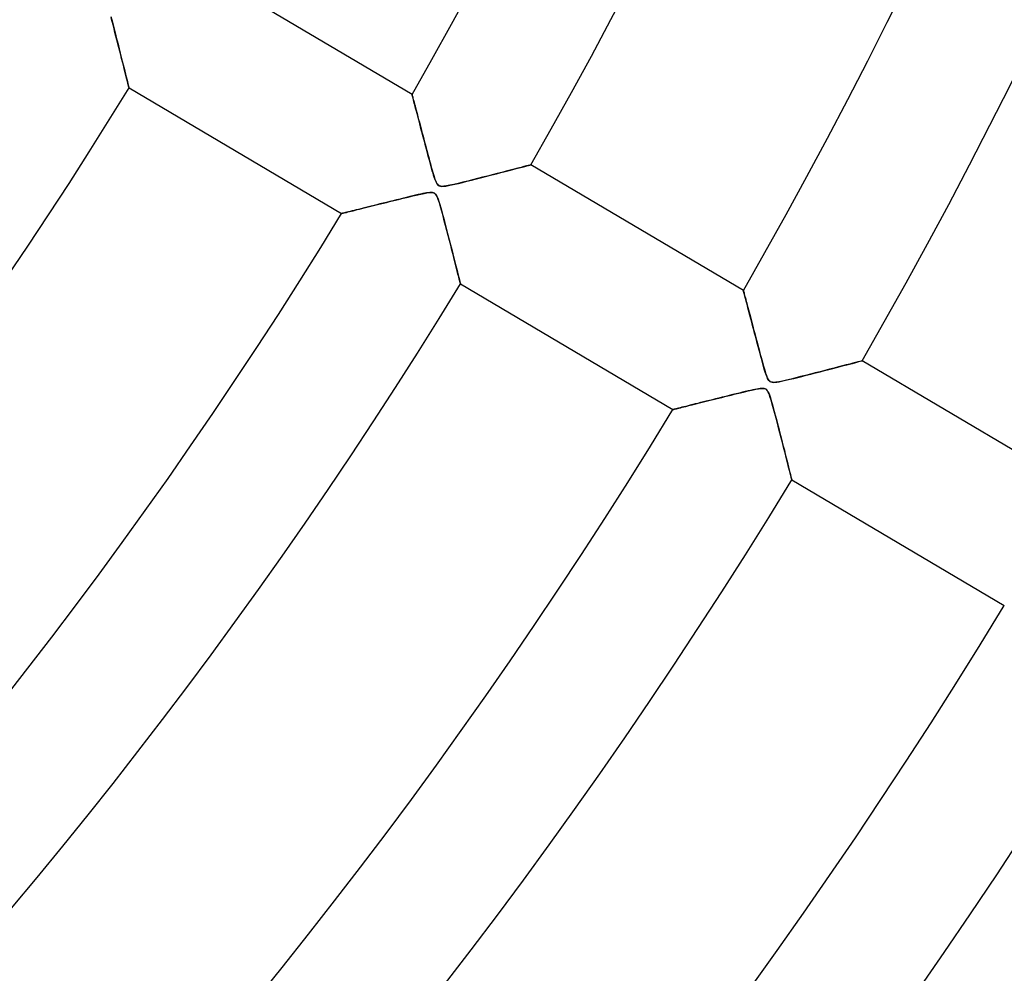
# Model space of a CAD drawing. Header units: millimetres. Extents: x -635 to 635, y -635 to 635.
# Tile 32 of 52: x 281 to 352, y -241 to -172. Entities that reach past the tile are written whole.
import ezdxf

# ---------------------------------------------------------------- set-up
doc = ezdxf.new("R2010")
doc.units = ezdxf.units.MM
doc.layers.add('HIDDEN', color=7, linetype='Continuous')
doc.layers.add('THICK', color=7, linetype='Continuous')

msp = doc.modelspace()

# ---------------------------------------------------------------- linework, layer by layer
at = {"layer": 'HIDDEN'}
for p, q in [((287.892, -171.986), (287.823, -171.727)), ((287.962, -172.25), (287.892, -171.986)), ((288.033, -172.517), (287.962, -172.25)), ((288.103, -172.787), (288.033, -172.517)), ((288.174, -173.06), (288.103, -172.787)), ((288.244, -173.333), (288.174, -173.06)), ((288.314, -173.606), (288.244, -173.333)), ((288.384, -173.878), (288.314, -173.606)), ((288.452, -174.146), (288.384, -173.878)), ((288.519, -174.41), (288.452, -174.146)), ((288.585, -174.668), (288.519, -174.41)), ((288.648, -174.917), (288.585, -174.668)), ((288.709, -175.158), (288.648, -174.917)), ((288.767, -175.388), (288.709, -175.158)), ((288.822, -175.605), (288.767, -175.388)), ((288.873, -175.81), (288.822, -175.605)), ((288.921, -176), (288.873, -175.81)), ((288.965, -176.175), (288.921, -176)), ((289.004, -176.331), (288.965, -176.175)), ((289.038, -176.467), (289.004, -176.331)), ((289.067, -176.582), (289.038, -176.467)), ((289.09, -176.673), (289.067, -176.582)), ((289.106, -176.74), (289.09, -176.673)), ((289.116, -176.78), (289.106, -176.74)), ((289.12, -176.794), (289.116, -176.78)), ((309.572, -177.271), (309.574, -177.279)), ((309.574, -177.279), (309.58, -177.301)), ((309.58, -177.301), (309.589, -177.338)), ((309.589, -177.338), (309.603, -177.389)), ((309.603, -177.389), (309.62, -177.454)), ((309.62, -177.454), (309.641, -177.533)), ((309.641, -177.533), (309.665, -177.624)), ((309.665, -177.624), (309.693, -177.728)), ((309.693, -177.728), (309.723, -177.843)), ((309.723, -177.843), (309.757, -177.968)), ((309.757, -177.968), (309.792, -178.104)), ((309.792, -178.104), (309.831, -178.248)), ((309.831, -178.248), (309.871, -178.402)), ((309.871, -178.402), (309.914, -178.563)), ((309.914, -178.563), (309.959, -178.732)), ((309.959, -178.732), (310.005, -178.907)), ((310.005, -178.907), (310.053, -179.089)), ((310.053, -179.089), (310.102, -179.276)), ((310.102, -179.276), (310.153, -179.469)), ((310.153, -179.469), (310.205, -179.666)), ((310.205, -179.666), (310.259, -179.868)), ((310.259, -179.868), (310.313, -180.074)), ((310.313, -180.074), (310.369, -180.285)), ((310.369, -180.285), (310.425, -180.498)), ((310.425, -180.498), (310.482, -180.715)), ((310.482, -180.715), (310.541, -180.935)), ((310.541, -180.935), (310.6, -181.157)), ((310.6, -181.157), (310.659, -181.382)), ((310.659, -181.382), (310.72, -181.608)), ((310.72, -181.608), (310.781, -181.836)), ((310.781, -181.836), (310.843, -182.065)), ((310.843, -182.065), (310.905, -182.294)), ((310.905, -182.294), (310.969, -182.524)), ((310.969, -182.524), (311.033, -182.753)), ((311.033, -182.753), (311.099, -182.981)), ((315.998, -182.918), (316.302, -182.839)), ((316.302, -182.839), (316.586, -182.765)), ((316.586, -182.765), (316.852, -182.696)), ((316.852, -182.696), (317.099, -182.631)), ((317.099, -182.631), (317.327, -182.571)), ((317.327, -182.571), (317.534, -182.517)), ((317.534, -182.517), (317.716, -182.469)), ((317.716, -182.469), (317.871, -182.429)), ((317.871, -182.429), (317.996, -182.396)), ((317.996, -182.396), (318.088, -182.372)), ((318.088, -182.372), (318.144, -182.357)), ((318.144, -182.357), (318.163, -182.352)), ((311.099, -182.981), (311.165, -183.195)), ((311.165, -183.195), (311.228, -183.386)), ((311.228, -183.386), (311.29, -183.547)), ((311.29, -183.547), (311.349, -183.673)), ((313.218, -183.625), (313.538, -183.546)), ((313.538, -183.546), (313.881, -183.461)), ((313.881, -183.461), (314.241, -183.369)), ((314.241, -183.369), (314.616, -183.274)), ((314.616, -183.274), (314.985, -183.179)), ((314.985, -183.179), (315.339, -183.088)), ((315.339, -183.088), (315.677, -183.001)), ((315.677, -183.001), (315.998, -182.918)), ((311.349, -183.673), (311.408, -183.765)), ((311.408, -183.765), (311.469, -183.83)), ((311.469, -183.83), (311.539, -183.875)), ((311.539, -183.875), (311.621, -183.902)), ((311.621, -183.902), (311.723, -183.913)), ((311.723, -183.913), (311.852, -183.909)), ((311.852, -183.909), (312.015, -183.889)), ((312.015, -183.889), (312.206, -183.856)), ((312.206, -183.856), (312.422, -183.811)), ((312.422, -183.811), (312.659, -183.758)), ((312.659, -183.758), (312.924, -183.696)), ((312.924, -183.696), (313.218, -183.625)), ((307.958, -185.013), (307.718, -185.072)), ((308.203, -184.952), (307.958, -185.013)), ((308.453, -184.89), (308.203, -184.952)), ((308.705, -184.828), (308.453, -184.89)), ((308.95, -184.767), (308.705, -184.828)), ((309.185, -184.709), (308.95, -184.767)), ((309.411, -184.655), (309.185, -184.709)), ((309.626, -184.603), (309.411, -184.655)), ((309.828, -184.555), (309.626, -184.603)), ((310.017, -184.512), (309.828, -184.555)), ((310.191, -184.473), (310.017, -184.512)), ((310.35, -184.439), (310.191, -184.473)), ((310.49, -184.411), (310.35, -184.439)), ((310.617, -184.388), (310.49, -184.411)), ((310.74, -184.369), (310.617, -184.388)), ((310.856, -184.356), (310.74, -184.369)), ((310.96, -184.352), (310.856, -184.356)), ((311.049, -184.358), (310.96, -184.352)), ((311.123, -184.374), (311.049, -184.358)), ((311.187, -184.403), (311.123, -184.374)), ((311.245, -184.445), (311.187, -184.403)), ((311.297, -184.503), (311.245, -184.445)), ((311.348, -184.582), (311.297, -184.503)), ((311.405, -184.698), (311.348, -184.582)), ((311.472, -184.871), (311.405, -184.698)), ((311.549, -185.106), (311.472, -184.871)), ((304.98, -185.755), (304.869, -185.783)), ((305.104, -185.724), (304.98, -185.755)), ((305.238, -185.691), (305.104, -185.724)), ((305.383, -185.655), (305.238, -185.691)), ((305.536, -185.616), (305.383, -185.655)), ((305.698, -185.576), (305.536, -185.616)), ((305.867, -185.534), (305.698, -185.576)), ((306.044, -185.49), (305.867, -185.534)), ((306.228, -185.444), (306.044, -185.49)), ((306.419, -185.396), (306.228, -185.444)), ((306.618, -185.347), (306.419, -185.396)), ((306.825, -185.295), (306.618, -185.347)), ((307.038, -185.242), (306.825, -185.295)), ((307.258, -185.187), (307.038, -185.242)), ((307.485, -185.131), (307.258, -185.187)), ((307.718, -185.072), (307.485, -185.131)), ((311.633, -185.387), (311.549, -185.106)), ((311.723, -185.706), (311.633, -185.387)), ((311.815, -186.046), (311.723, -185.706)), ((304.49, -185.877), (304.481, -185.879)), ((304.515, -185.87), (304.49, -185.877)), ((304.556, -185.86), (304.515, -185.87)), ((304.612, -185.846), (304.556, -185.86)), ((304.684, -185.829), (304.612, -185.846)), ((304.769, -185.807), (304.684, -185.829)), ((304.869, -185.783), (304.769, -185.807)), ((311.908, -186.394), (311.815, -186.046)), ((312, -186.747), (311.908, -186.394)), ((312.093, -187.104), (312, -186.747)), ((312.185, -187.461), (312.093, -187.104)), ((312.277, -187.817), (312.185, -187.461)), ((312.367, -188.17), (312.277, -187.817)), ((312.455, -188.515), (312.367, -188.17)), ((312.54, -188.848), (312.455, -188.515)), ((312.621, -189.168), (312.54, -188.848)), ((312.698, -189.47), (312.621, -189.168)), ((312.769, -189.753), (312.698, -189.47)), ((312.835, -190.014), (312.769, -189.753)), ((312.894, -190.249), (312.835, -190.014)), ((312.946, -190.457), (312.894, -190.249)), ((312.99, -190.632), (312.946, -190.457)), ((313.026, -190.773), (312.99, -190.632)), ((313.052, -190.876), (313.026, -190.773)), ((313.067, -190.938), (313.052, -190.876)), ((313.072, -190.959), (313.067, -190.938)), ((333.524, -191.437), (333.526, -191.444)), ((333.526, -191.444), (333.532, -191.464)), ((333.532, -191.464), (333.541, -191.499)), ((333.541, -191.499), (333.553, -191.547)), ((333.553, -191.547), (333.57, -191.609)), ((333.57, -191.609), (333.589, -191.683)), ((333.589, -191.683), (333.612, -191.77)), ((333.612, -191.77), (333.638, -191.868)), ((333.638, -191.868), (333.667, -191.977)), ((333.667, -191.977), (333.699, -192.097)), ((333.699, -192.097), (333.733, -192.226)), ((333.733, -192.226), (333.769, -192.364)), ((333.769, -192.364), (333.808, -192.511)), ((333.808, -192.511), (333.849, -192.666)), ((333.849, -192.666), (333.892, -192.828)), ((333.892, -192.828), (333.936, -192.997)), ((333.936, -192.997), (333.983, -193.172)), ((333.983, -193.172), (334.03, -193.353)), ((334.03, -193.353), (334.079, -193.539)), ((334.079, -193.539), (334.13, -193.73)), ((334.13, -193.73), (334.181, -193.926)), ((334.181, -193.926), (334.234, -194.126)), ((334.234, -194.126), (334.288, -194.33)), ((334.288, -194.33), (334.343, -194.537)), ((334.343, -194.537), (334.399, -194.749)), ((334.399, -194.749), (334.455, -194.963)), ((334.455, -194.963), (334.513, -195.18)), ((334.513, -195.18), (334.571, -195.399)), ((334.571, -195.399), (334.63, -195.62)), ((334.63, -195.62), (334.689, -195.844)), ((334.689, -195.844), (334.75, -196.068)), ((334.75, -196.068), (334.811, -196.294)), ((334.811, -196.294), (334.872, -196.52)), ((334.872, -196.52), (334.935, -196.747)), ((334.935, -196.747), (334.999, -196.973)), ((334.999, -196.973), (335.065, -197.197)), ((339.696, -197.148), (339.986, -197.073)), ((339.986, -197.073), (340.261, -197.002)), ((340.261, -197.002), (340.52, -196.934)), ((340.52, -196.934), (340.764, -196.871)), ((340.764, -196.871), (340.993, -196.811)), ((340.993, -196.811), (341.206, -196.755)), ((341.206, -196.755), (341.402, -196.704)), ((341.402, -196.704), (341.579, -196.658)), ((341.579, -196.658), (341.735, -196.617)), ((341.735, -196.617), (341.867, -196.582)), ((341.867, -196.582), (341.974, -196.554)), ((341.974, -196.554), (342.052, -196.534)), ((342.052, -196.534), (342.099, -196.522)), ((342.099, -196.522), (342.115, -196.517)), ((335.065, -197.197), (335.13, -197.405)), ((335.13, -197.405), (335.192, -197.589)), ((335.192, -197.589), (335.253, -197.742)), ((335.253, -197.742), (335.313, -197.861)), ((336.679, -197.906), (336.911, -197.852)), ((336.911, -197.852), (337.169, -197.789)), ((337.169, -197.789), (337.451, -197.72)), ((337.451, -197.72), (337.753, -197.644)), ((337.753, -197.644), (338.073, -197.564)), ((338.073, -197.564), (338.406, -197.479)), ((338.406, -197.479), (338.746, -197.392)), ((338.746, -197.392), (339.076, -197.308)), ((339.076, -197.308), (339.393, -197.226)), ((339.393, -197.226), (339.696, -197.148)), ((334.497, -198.564), (334.363, -198.59)), ((334.621, -198.543), (334.497, -198.564)), ((334.741, -198.527), (334.621, -198.543)), ((334.852, -198.518), (334.741, -198.527)), ((334.95, -198.518), (334.852, -198.518)), ((335.032, -198.528), (334.95, -198.518)), ((335.101, -198.549), (335.032, -198.528)), ((335.161, -198.582), (335.101, -198.549)), ((335.313, -197.861), (335.372, -197.947)), ((335.372, -197.947), (335.436, -198.007)), ((335.436, -198.007), (335.509, -198.048)), ((335.509, -198.048), (335.597, -198.07)), ((335.597, -198.07), (335.701, -198.077)), ((335.701, -198.077), (335.819, -198.072)), ((335.819, -198.072), (335.955, -198.055)), ((335.955, -198.055), (336.11, -198.029)), ((336.11, -198.029), (336.284, -197.994)), ((336.284, -197.994), (336.473, -197.953)), ((336.473, -197.953), (336.679, -197.906)), ((331.521, -199.274), (331.289, -199.332)), ((331.759, -199.214), (331.521, -199.274)), ((332.003, -199.154), (331.759, -199.214)), ((332.254, -199.091), (332.003, -199.154)), ((332.508, -199.028), (332.254, -199.091)), ((332.758, -198.966), (332.508, -199.028)), ((333.001, -198.907), (332.758, -198.966)), ((333.233, -198.85), (333.001, -198.907)), ((333.455, -198.797), (333.233, -198.85)), ((333.665, -198.746), (333.455, -198.797)), ((333.862, -198.7), (333.665, -198.746)), ((334.045, -198.658), (333.862, -198.7)), ((334.212, -198.622), (334.045, -198.658)), ((334.363, -198.59), (334.212, -198.622)), ((335.216, -198.629), (335.161, -198.582)), ((335.266, -198.693), (335.216, -198.629)), ((335.317, -198.781), (335.266, -198.693)), ((335.377, -198.915), (335.317, -198.781)), ((335.448, -199.11), (335.377, -198.915)), ((335.527, -199.36), (335.448, -199.11)), ((328.645, -199.992), (328.57, -200.01)), ((328.733, -199.97), (328.645, -199.992)), ((328.836, -199.944), (328.733, -199.97)), ((328.952, -199.915), (328.836, -199.944)), ((329.08, -199.883), (328.952, -199.915)), ((329.218, -199.849), (329.08, -199.883)), ((329.367, -199.812), (329.218, -199.849)), ((329.525, -199.772), (329.367, -199.812)), ((329.69, -199.731), (329.525, -199.772)), ((329.864, -199.688), (329.69, -199.731)), ((330.045, -199.642), (329.864, -199.688)), ((330.234, -199.595), (330.045, -199.642)), ((330.43, -199.546), (330.234, -199.595)), ((330.634, -199.495), (330.43, -199.546)), ((330.845, -199.443), (330.634, -199.495)), ((331.064, -199.388), (330.845, -199.443)), ((331.289, -199.332), (331.064, -199.388)), ((335.612, -199.654), (335.527, -199.36)), ((335.703, -199.981), (335.612, -199.654)), ((335.796, -200.324), (335.703, -199.981)), ((328.443, -200.042), (328.434, -200.044)), ((328.469, -200.035), (328.443, -200.042)), ((328.511, -200.025), (328.469, -200.035)), ((328.57, -200.01), (328.511, -200.025)), ((335.888, -200.672), (335.796, -200.324)), ((335.98, -201.024), (335.888, -200.672)), ((336.072, -201.377), (335.98, -201.024)), ((336.163, -201.731), (336.072, -201.377)), ((336.254, -202.082), (336.163, -201.731)), ((336.342, -202.428), (336.254, -202.082)), ((336.428, -202.765), (336.342, -202.428)), ((336.511, -203.09), (336.428, -202.765)), ((336.59, -203.401), (336.511, -203.09)), ((336.664, -203.694), (336.59, -203.401)), ((336.733, -203.968), (336.664, -203.694)), ((336.797, -204.22), (336.733, -203.968)), ((336.854, -204.446), (336.797, -204.22)), ((336.904, -204.645), (336.854, -204.446)), ((336.946, -204.814), (336.904, -204.645)), ((336.98, -204.948), (336.946, -204.814)), ((337.005, -205.046), (336.98, -204.948)), ((337.02, -205.105), (337.005, -205.046)), ((337.025, -205.125), (337.02, -205.105))]:
    msp.add_line(p, q, dxfattribs=at)
for radius, start, end in [(556.5, 179.99998, 0), (500, 179.99998, 0), (552.5, 180.00002, 0), (494.99, 301.93812, 337.24303), (495, 301.93846, 337.24338)]:
    msp.add_arc((0, 0), radius, start, end, dxfattribs=at)
at = {"layer": 'THICK'}
for p, q in [((309.572, -177.271), (294.21, -168.187)), ((287.797, -171.633), (287.865, -171.882)), ((287.865, -171.882), (287.936, -172.148)), ((287.936, -172.148), (288.009, -172.428)), ((288.009, -172.428), (288.086, -172.721)), ((288.086, -172.721), (288.164, -173.022)), ((288.164, -173.022), (288.244, -173.332)), ((288.244, -173.332), (288.324, -173.646)), ((288.324, -173.646), (288.405, -173.963)), ((288.405, -173.963), (288.485, -174.275)), ((288.485, -174.275), (288.561, -174.574)), ((288.561, -174.574), (288.632, -174.855)), ((288.632, -174.855), (288.699, -175.12)), ((288.699, -175.12), (288.762, -175.367)), ((288.762, -175.367), (288.819, -175.596)), ((288.819, -175.596), (288.873, -175.807)), ((288.873, -175.807), (288.921, -176.001)), ((288.921, -176.001), (288.965, -176.176)), ((288.965, -176.176), (289.005, -176.333)), ((289.005, -176.333), (289.039, -176.47)), ((289.039, -176.47), (289.067, -176.584)), ((289.067, -176.584), (289.09, -176.674)), ((289.09, -176.674), (289.107, -176.74)), ((289.107, -176.74), (289.117, -176.78)), ((289.117, -176.78), (289.12, -176.794)), ((289.12, -176.794), (304.481, -185.879)), ((309.574, -177.28), (309.572, -177.271)), ((309.581, -177.305), (309.574, -177.28)), ((309.592, -177.345), (309.581, -177.305)), ((309.606, -177.402), (309.592, -177.345)), ((309.625, -177.473), (309.606, -177.402)), ((309.648, -177.558), (309.625, -177.473)), ((309.674, -177.657), (309.648, -177.558)), ((309.704, -177.768), (309.674, -177.657)), ((309.736, -177.891), (309.704, -177.768)), ((309.772, -178.025), (309.736, -177.891)), ((309.81, -178.169), (309.772, -178.025)), ((309.85, -178.322), (309.81, -178.169)), ((309.893, -178.483), (309.85, -178.322)), ((309.937, -178.652), (309.893, -178.483)), ((309.984, -178.828), (309.937, -178.652)), ((310.032, -179.011), (309.984, -178.828)), ((310.083, -179.202), (310.032, -179.011)), ((310.135, -179.4), (310.083, -179.202)), ((310.189, -179.606), (310.135, -179.4)), ((310.246, -179.818), (310.189, -179.606)), ((310.304, -180.038), (310.246, -179.818)), ((310.363, -180.264), (310.304, -180.038)), ((310.425, -180.496), (310.363, -180.264)), ((310.488, -180.735), (310.425, -180.496)), ((310.552, -180.979), (310.488, -180.735)), ((310.619, -181.228), (310.552, -180.979)), ((310.685, -181.479), (310.619, -181.228)), ((310.75, -181.722), (310.685, -181.479)), ((310.813, -181.957), (310.75, -181.722)), ((310.874, -182.181), (310.813, -181.957)), ((310.932, -182.394), (310.874, -182.181)), ((310.988, -182.594), (310.932, -182.394)), ((311.041, -182.781), (310.988, -182.594)), ((311.091, -182.952), (311.041, -182.781)), ((316.056, -182.903), (315.723, -182.989)), ((316.375, -182.82), (316.056, -182.903)), ((316.677, -182.741), (316.375, -182.82)), ((316.96, -182.667), (316.677, -182.741)), ((317.22, -182.599), (316.96, -182.667)), ((317.454, -182.538), (317.22, -182.599)), ((317.661, -182.484), (317.454, -182.538)), ((317.837, -182.438), (317.661, -182.484)), ((317.977, -182.401), (317.837, -182.438)), ((318.08, -182.374), (317.977, -182.401)), ((318.142, -182.358), (318.08, -182.374)), ((318.163, -182.352), (318.142, -182.358)), ((333.524, -191.437), (318.163, -182.352)), ((311.137, -183.107), (311.091, -182.952)), ((311.18, -183.244), (311.137, -183.107)), ((311.221, -183.367), (311.18, -183.244)), ((311.264, -183.483), (311.221, -183.367)), ((311.309, -183.59), (311.264, -183.483)), ((311.355, -183.684), (311.309, -183.59)), ((313.252, -183.617), (312.909, -183.7)), ((313.601, -183.531), (313.252, -183.617)), ((313.955, -183.442), (313.601, -183.531)), ((314.312, -183.351), (313.955, -183.442)), ((314.67, -183.26), (314.312, -183.351)), ((315.026, -183.169), (314.67, -183.26)), ((315.378, -183.078), (315.026, -183.169)), ((315.723, -182.989), (315.378, -183.078)), ((311.403, -183.759), (311.355, -183.684)), ((311.453, -183.817), (311.403, -183.759)), ((311.509, -183.859), (311.453, -183.817)), ((311.574, -183.889), (311.509, -183.859)), ((311.65, -183.907), (311.574, -183.889)), ((311.743, -183.913), (311.65, -183.907)), ((311.873, -183.907), (311.743, -183.913)), ((312.057, -183.882), (311.873, -183.907)), ((312.3, -183.837), (312.057, -183.882)), ((312.586, -183.775), (312.3, -183.837)), ((312.909, -183.7), (312.586, -183.775)), ((307.72, -185.072), (307.938, -185.018)), ((307.938, -185.018), (308.158, -184.963)), ((308.158, -184.963), (308.382, -184.907)), ((308.382, -184.907), (308.607, -184.852)), ((308.607, -184.852), (308.835, -184.796)), ((308.835, -184.796), (309.064, -184.739)), ((309.064, -184.739), (309.294, -184.683)), ((309.294, -184.683), (309.525, -184.627)), ((309.525, -184.627), (309.757, -184.572)), ((309.757, -184.572), (309.989, -184.518)), ((309.989, -184.518), (310.22, -184.467)), ((310.22, -184.467), (310.44, -184.421)), ((310.44, -184.421), (310.637, -184.385)), ((310.637, -184.385), (310.808, -184.361)), ((310.808, -184.361), (310.947, -184.352)), ((310.947, -184.352), (311.056, -184.359)), ((311.056, -184.359), (311.143, -184.382)), ((311.143, -184.382), (311.216, -184.421)), ((311.216, -184.421), (311.28, -184.48)), ((311.28, -184.48), (311.338, -184.564)), ((311.338, -184.564), (311.397, -184.679)), ((311.397, -184.679), (311.457, -184.831)), ((311.457, -184.831), (311.52, -185.015)), ((311.52, -185.015), (311.586, -185.226)), ((304.94, -185.765), (305.055, -185.736)), ((305.055, -185.736), (305.181, -185.705)), ((305.181, -185.705), (305.317, -185.671)), ((305.317, -185.671), (305.462, -185.635)), ((305.462, -185.635), (305.616, -185.597)), ((305.616, -185.597), (305.778, -185.556)), ((305.778, -185.556), (305.948, -185.514)), ((305.948, -185.514), (306.124, -185.47)), ((306.124, -185.47), (306.306, -185.425)), ((306.306, -185.425), (306.494, -185.378)), ((306.494, -185.378), (306.687, -185.33)), ((306.687, -185.33), (306.885, -185.28)), ((306.885, -185.28), (307.088, -185.23)), ((307.088, -185.23), (307.295, -185.178)), ((307.295, -185.178), (307.506, -185.125)), ((307.506, -185.125), (307.72, -185.072)), ((311.586, -185.226), (311.654, -185.459)), ((311.654, -185.459), (311.727, -185.721)), ((311.727, -185.721), (311.806, -186.013)), ((304.481, -185.879), (304.489, -185.877)), ((304.489, -185.877), (304.511, -185.871)), ((304.511, -185.871), (304.548, -185.862)), ((304.548, -185.862), (304.6, -185.849)), ((304.6, -185.849), (304.665, -185.833)), ((304.665, -185.833), (304.744, -185.814)), ((304.744, -185.814), (304.836, -185.791)), ((304.836, -185.791), (304.94, -185.765)), ((311.806, -186.013), (311.891, -186.332)), ((311.891, -186.332), (311.981, -186.673)), ((311.981, -186.673), (312.075, -187.033)), ((312.075, -187.033), (312.171, -187.407)), ((312.171, -187.407), (312.266, -187.776)), ((312.266, -187.776), (312.357, -188.13)), ((312.357, -188.13), (312.444, -188.469)), ((312.444, -188.469), (312.525, -188.79)), ((312.525, -188.79), (312.602, -189.094)), ((312.602, -189.094), (312.675, -189.379)), ((312.675, -189.379), (312.742, -189.645)), ((312.742, -189.645), (312.804, -189.893)), ((312.804, -189.893), (312.862, -190.121)), ((312.862, -190.121), (312.914, -190.329)), ((312.914, -190.329), (312.96, -190.511)), ((312.96, -190.511), (312.999, -190.667)), ((312.999, -190.667), (313.03, -190.792)), ((313.03, -190.792), (313.054, -190.884)), ((313.054, -190.884), (313.068, -190.94)), ((313.068, -190.94), (313.072, -190.959)), ((313.072, -190.959), (328.434, -200.044)), ((333.526, -191.445), (333.524, -191.437)), ((333.533, -191.471), (333.526, -191.445)), ((333.545, -191.514), (333.533, -191.471)), ((333.56, -191.573), (333.545, -191.514)), ((333.58, -191.647), (333.56, -191.573)), ((333.603, -191.735), (333.58, -191.647)), ((333.63, -191.838), (333.603, -191.735)), ((333.661, -191.953), (333.63, -191.838)), ((333.694, -192.08), (333.661, -191.953)), ((333.731, -192.218), (333.694, -192.08)), ((333.77, -192.367), (333.731, -192.218)), ((333.812, -192.524), (333.77, -192.367)), ((333.855, -192.689), (333.812, -192.524)), ((333.901, -192.862), (333.855, -192.689)), ((333.948, -193.042), (333.901, -192.862)), ((333.998, -193.23), (333.948, -193.042)), ((334.05, -193.426), (333.998, -193.23)), ((334.103, -193.629), (334.05, -193.426)), ((334.159, -193.84), (334.103, -193.629)), ((334.216, -194.058), (334.159, -193.84)), ((334.275, -194.282), (334.216, -194.058)), ((334.336, -194.513), (334.275, -194.282)), ((334.399, -194.751), (334.336, -194.513)), ((334.464, -194.994), (334.399, -194.751)), ((334.53, -195.243), (334.464, -194.994)), ((334.597, -195.496), (334.53, -195.243)), ((334.663, -195.746), (334.597, -195.496)), ((334.728, -195.986), (334.663, -195.746)), ((334.79, -196.218), (334.728, -195.986)), ((334.85, -196.438), (334.79, -196.218)), ((334.907, -196.646), (334.85, -196.438)), ((334.962, -196.841), (334.907, -196.646)), ((335.013, -197.021), (334.962, -196.841)), ((335.062, -197.186), (335.013, -197.021)), ((339.76, -197.131), (339.423, -197.218)), ((340.085, -197.047), (339.76, -197.131)), ((340.395, -196.967), (340.085, -197.047)), ((340.688, -196.891), (340.395, -196.967)), ((340.961, -196.819), (340.688, -196.891)), ((341.212, -196.754), (340.961, -196.819)), ((341.438, -196.695), (341.212, -196.754)), ((341.637, -196.643), (341.438, -196.695)), ((341.805, -196.599), (341.637, -196.643)), ((341.939, -196.564), (341.805, -196.599)), ((342.036, -196.538), (341.939, -196.564)), ((342.095, -196.523), (342.036, -196.538)), ((342.115, -196.517), (342.095, -196.523)), ((357.476, -205.602), (342.115, -196.517)), ((335.106, -197.333), (335.062, -197.186)), ((335.148, -197.463), (335.106, -197.333)), ((335.19, -197.582), (335.148, -197.463)), ((335.233, -197.695), (335.19, -197.582)), ((335.279, -197.796), (335.233, -197.695)), ((335.326, -197.882), (335.279, -197.796)), ((336.971, -197.837), (336.641, -197.915)), ((337.316, -197.753), (336.971, -197.837)), ((337.665, -197.666), (337.316, -197.753)), ((338.018, -197.578), (337.665, -197.666)), ((338.372, -197.488), (338.018, -197.578)), ((338.726, -197.398), (338.372, -197.488)), ((339.077, -197.307), (338.726, -197.398)), ((339.423, -197.218), (339.077, -197.307)), ((334.437, -198.576), (334.629, -198.542)), ((334.629, -198.542), (334.792, -198.522)), ((334.792, -198.522), (334.925, -198.517)), ((334.925, -198.517), (335.029, -198.527)), ((335.029, -198.527), (335.113, -198.554)), ((335.113, -198.554), (335.183, -198.599)), ((335.374, -197.949), (335.326, -197.882)), ((335.426, -197.999), (335.374, -197.949)), ((335.484, -198.036), (335.426, -197.999)), ((335.552, -198.061), (335.484, -198.036)), ((335.632, -198.075), (335.552, -198.061)), ((335.734, -198.077), (335.632, -198.075)), ((335.879, -198.065), (335.734, -198.077)), ((336.084, -198.033), (335.879, -198.065)), ((336.342, -197.982), (336.084, -198.033)), ((336.641, -197.915), (336.342, -197.982)), ((331.337, -199.32), (331.545, -199.268)), ((331.545, -199.268), (331.757, -199.215)), ((331.757, -199.215), (331.972, -199.161)), ((331.972, -199.161), (332.19, -199.107)), ((332.19, -199.107), (332.41, -199.053)), ((332.41, -199.053), (332.633, -198.998)), ((332.633, -198.998), (332.857, -198.942)), ((332.857, -198.942), (333.083, -198.887)), ((333.083, -198.887), (333.31, -198.832)), ((333.31, -198.832), (333.538, -198.777)), ((333.538, -198.777), (333.767, -198.722)), ((333.767, -198.722), (333.996, -198.669)), ((333.996, -198.669), (334.223, -198.619)), ((334.223, -198.619), (334.437, -198.576)), ((335.183, -198.599), (335.246, -198.665)), ((335.246, -198.665), (335.302, -198.752)), ((335.302, -198.752), (335.354, -198.859)), ((335.354, -198.859), (335.404, -198.986)), ((335.404, -198.986), (335.456, -199.135)), ((335.456, -199.135), (335.51, -199.303)), ((328.606, -200.001), (328.681, -199.983)), ((328.681, -199.983), (328.768, -199.961)), ((328.768, -199.961), (328.867, -199.936)), ((328.867, -199.936), (328.976, -199.909)), ((328.976, -199.909), (329.096, -199.879)), ((329.096, -199.879), (329.226, -199.847)), ((329.226, -199.847), (329.365, -199.812)), ((329.365, -199.812), (329.512, -199.775)), ((329.512, -199.775), (329.667, -199.737)), ((329.667, -199.737), (329.83, -199.696)), ((329.83, -199.696), (330, -199.654)), ((330, -199.654), (330.175, -199.61)), ((330.175, -199.61), (330.357, -199.565)), ((330.357, -199.565), (330.543, -199.518)), ((330.543, -199.518), (330.735, -199.47)), ((330.735, -199.47), (330.932, -199.421)), ((330.932, -199.421), (331.132, -199.371)), ((331.132, -199.371), (331.337, -199.32)), ((335.51, -199.303), (335.565, -199.489)), ((335.565, -199.489), (335.623, -199.692)), ((335.623, -199.692), (335.687, -199.921)), ((335.687, -199.921), (335.757, -200.178)), ((328.434, -200.044), (328.441, -200.042)), ((328.441, -200.042), (328.462, -200.037)), ((328.462, -200.037), (328.496, -200.029)), ((328.496, -200.029), (328.545, -200.017)), ((328.545, -200.017), (328.606, -200.001)), ((335.757, -200.178), (335.831, -200.458)), ((335.831, -200.458), (335.911, -200.759)), ((335.911, -200.759), (335.994, -201.078)), ((335.994, -201.078), (336.081, -201.411)), ((336.081, -201.411), (336.168, -201.751)), ((336.168, -201.751), (336.253, -202.081)), ((336.253, -202.081), (336.334, -202.398)), ((336.334, -202.398), (336.412, -202.701)), ((336.412, -202.701), (336.486, -202.991)), ((336.486, -202.991), (336.556, -203.266)), ((336.556, -203.266), (336.622, -203.526)), ((336.622, -203.526), (336.683, -203.77)), ((336.683, -203.77), (336.741, -204)), ((336.741, -204), (336.795, -204.214)), ((336.795, -204.214), (336.845, -204.41)), ((336.845, -204.41), (336.89, -204.587)), ((336.89, -204.587), (336.929, -204.744)), ((336.929, -204.744), (336.962, -204.876)), ((336.962, -204.876), (336.989, -204.983)), ((336.989, -204.983), (337.009, -205.061)), ((337.009, -205.061), (337.021, -205.109)), ((337.021, -205.109), (337.025, -205.125)), ((337.025, -205.125), (352.386, -214.209))]:
    msp.add_line(p, q, dxfattribs=at)
for radius, start, end in [(606.5, 180.00002, 0), (551.5, 179.99998, 0), (356.735, 330.2031, 0), (366.715, 330.18121, 0), (384.56, 330.14495, 0), (394.54, 330.12615, 0), (338.89, 270.84536, 328.55464), (356.735, 270.80308, 328.59693), (366.715, 270.78125, 328.61876), (384.56, 270.74498, 328.65503), (394.54, 270.72613, 328.67388), (412.385, 270.69473, 328.70527), (422.365, 270.67829, 328.72172), (440.21, 270.65078, 328.74922), (450.19, 270.63635, 328.76366)]:
    msp.add_arc((0, 0), radius, start, end, dxfattribs=at)

doc.saveas('drawing.dxf')
